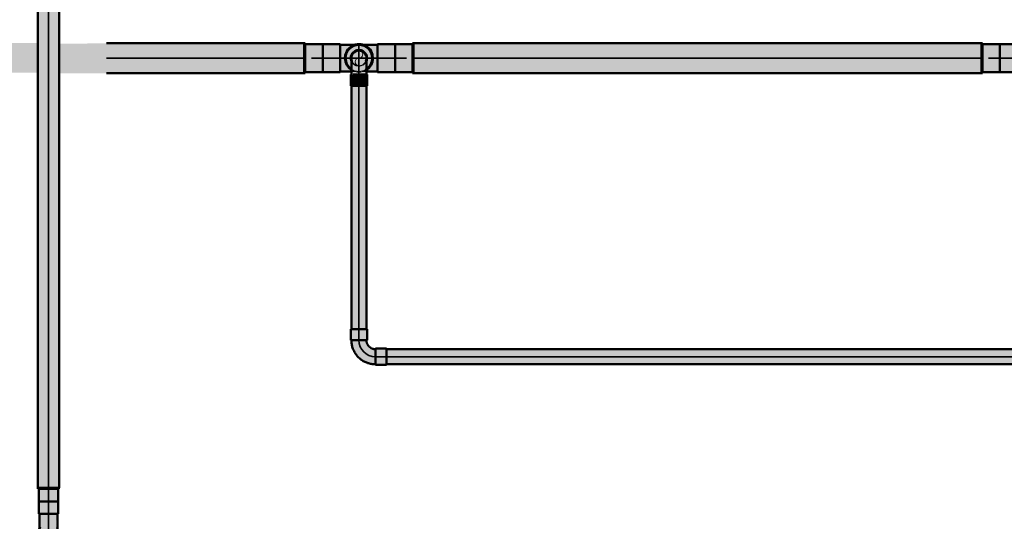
# Model space of a CAD drawing. Header units: millimetres. Extents: x -31934 to 32637, y -11608 to 10611.
# Tile 24 of 59: x 6895 to 7930, y -3646 to -3118. Entities that reach past the tile are written whole.
import ezdxf

# ---------------------------------------------------------------- set-up
doc = ezdxf.new("R2010")
doc.units = ezdxf.units.MM
doc.linetypes.add('Centro', pattern=[30, 12, -6, 6, -6])
doc.linetypes.add('Oculto 1_5', pattern=[2.2, 1.5, -0.7])
for name, color, linetype, lineweight in [('A-DETL', 90, 'Oculto 1_5', 9), ('P-PIPE', 3, 'Continuous', 50), ('P-PIPE-CNTR', 3, 'Centro', 35)]:
    doc.layers.add(name, color=color, linetype=linetype, lineweight=lineweight)

# ---------------------------------------------------------------- blocks, each defined once
blk = doc.blocks.new('Bucha de redução reta - Soldada - CU - Padrão-V49-PAVIMENTO TÉRREO TUBULAÇÃO FRIGORIGENA')
at = {"layer": 'P-PIPE', "lineweight": 9}
blk.add_hatch(color=160, dxfattribs=at).paths.add_polyline_path([(7258.8, -3170.6), (7263.5, -3165.8), (7265.4, -3158.8), (7263.5, -3151.9), (7258.4, -3146.7), (7251.4, -3144.9), (7244.4, -3146.7), (7239.3, -3152), (7237.4, -3158.8), (7239.3, -3165.8), (7244, -3170.6), (7243.2, -3156.6), (7245.8, -3152.5), (7249.2, -3150.6), (7254.3, -3150.9), (7257.4, -3152.9), (7259.6, -3156.6), (7259.2, -3162), (7258.8, -3165.1), (7259, -3169.3)])
h = blk.add_hatch(color=160, dxfattribs=at)
h.paths.add_polyline_path([(7244.3, -3163.4), (7243.6, -3159.8), (7244.2, -3155.9), (7243.2, -3161), (7244.2, -3163.2)])
h.paths.add_polyline_path([(7258.6, -3162.7), (7259.6, -3158.8), (7258.5, -3154.3), (7259, -3156.7), (7259.1, -3160.4), (7258.6, -3161.9)])
h.paths.add_polyline_path([(7244.6, -3154.8), (7247.4, -3152.6), (7251.4, -3150.9), (7248.7, -3150.9), (7244.7, -3154.6)])
at = {"layer": 'A-DETL', "color": 160, "linetype": 'Continuous'}
for radius, start, end in [(8.49, 210, 330), (8.49, 225, 330), (14, 238.1005, 301.8995)]:
    blk.add_arc((7251.4, -3158.8), radius, start, end, dxfattribs=at)
at = {"layer": 'P-PIPE', "color": 5}
for radius, start, end in [(14, 0, 180), (8.49, 0, 180), (8.49, 105, 180), (8.49, 45, 90), (14, 180, 237.8965), (8.49, 180, 210), (14, 302.1035, 0), (8.49, 330, 0), (8.49, 330, 0), (8.49, 0, 15)]:
    blk.add_arc((7251.4, -3158.8), radius, start, end, dxfattribs=at)
blk = doc.blocks.new('Cotovelo - Soldado - CU - Padrão-V50-PAVIMENTO TÉRREO TUBULAÇÃO FRIGORIGENA')
at = {"layer": 'P-PIPE', "lineweight": 9}
for points in [[(7247.2, -3176.2), (7249.2, -3175.5), (7251.4, -3172.5), (7251.4, -3151.9), (7245.3, -3154), (7244.2, -3157.1), (7244.2, -3157.6), (7244.2, -3162.8), (7244.2, -3163.5), (7243.6, -3176.2), (7246.3, -3176.2)], [(7258.3, -3176.2), (7259.2, -3176.2), (7258.7, -3162.8), (7257.5, -3154), (7256.5, -3152.8), (7251.4, -3152.9), (7251.4, -3172.5), (7254.1, -3176.2), (7258.3, -3176.2)], [(7244.1, -3187.8), (7251.4, -3187.8), (7251.4, -3176.2), (7243.2, -3176.2), (7243.2, -3187.8)], [(7259.6, -3187.8), (7258.8, -3176.2), (7251.4, -3176.2), (7251.4, -3187.8), (7258.8, -3187.8)]]:
    blk.add_hatch(color=160, dxfattribs=at).paths.add_polyline_path(points)
at = {"layer": 'A-DETL', "color": 160, "linetype": 'Continuous'}
for p, q in [((7243.5, -3159.4), (7243.5, -3159.5)), ((7259.3, -3159.6), (7259.3, -3159.4))]:
    blk.add_line(p, q, dxfattribs=at)
at = {"layer": 'P-PIPE', "color": 5}
for p, q in [((7242.9, -3176.2), (7242.9, -3187.8)), ((7244.1, -3176.2), (7242.9, -3176.2)), ((7251.4, -3176.2), (7245.4, -3176.2)), ((7259.9, -3176.2), (7251.4, -3176.2)), ((7259.9, -3187.8), (7259.9, -3176.2)), ((7242.9, -3187.8), (7251.4, -3187.8)), ((7251.4, -3187.8), (7259.9, -3187.8))]:
    blk.add_line(p, q, dxfattribs=at)
at = {"layer": 'P-PIPE', "color": 5, "flags": 128}
for points in [[(7243.5, -3158.8), (7243.5, -3158.9), (7243.5, -3158.9), (7243.5, -3159), (7243.5, -3159.1), (7243.5, -3159.2), (7243.5, -3159.3), (7243.5, -3159.5), (7243.5, -3159.7), (7243.5, -3160), (7243.5, -3160.2), (7243.5, -3160.5), (7243.5, -3160.8), (7243.5, -3161.1), (7243.5, -3161.5), (7243.5, -3161.9), (7243.5, -3162.3), (7243.5, -3162.7), (7243.5, -3163.1), (7243.5, -3163.6), (7243.5, -3164.1), (7243.5, -3164.6), (7243.5, -3165.1), (7243.5, -3165.7), (7243.5, -3166.2), (7243.5, -3166.8), (7243.5, -3167.4), (7243.5, -3168), (7243.5, -3168.6), (7243.5, -3169.2), (7243.5, -3169.9), (7243.5, -3170.5), (7243.5, -3171.2), (7243.5, -3171.9), (7243.5, -3172.5), (7243.5, -3173.2), (7243.5, -3173.9), (7243.5, -3174.6), (7243.5, -3175.3), (7243.5, -3176), (7243.5, -3176.2)], [(7259.3, -3176.2), (7259.3, -3175.5), (7259.3, -3174.8), (7259.3, -3174.1), (7259.3, -3173.4), (7259.3, -3172.7), (7259.3, -3172), (7259.3, -3171.4), (7259.3, -3170.7), (7259.3, -3170.1), (7259.3, -3169.4), (7259.3, -3168.8), (7259.3, -3168.2), (7259.3, -3167.6), (7259.3, -3167), (7259.3, -3166.4), (7259.3, -3165.8), (7259.3, -3165.3), (7259.3, -3164.7), (7259.3, -3164.2), (7259.3, -3163.7), (7259.3, -3163.3), (7259.3, -3162.8), (7259.3, -3162.4), (7259.3, -3162), (7259.3, -3161.6), (7259.3, -3161.2), (7259.3, -3160.9), (7259.3, -3160.6), (7259.3, -3160.3), (7259.3, -3160), (7259.3, -3159.8), (7259.3, -3159.6), (7259.3, -3159.4), (7259.3, -3159.2), (7259.3, -3159.1), (7259.3, -3159), (7259.3, -3158.9), (7259.3, -3158.9), (7259.3, -3158.8)]]:
    blk.add_lwpolyline(points, dxfattribs=at)
at = {"layer": 'P-PIPE', "color": 5}
for radius, start, end in [(8.49, 90, 210), (8.49, 90, 210), (7.93, 90, 202.9807), (8.49, 330, 90), (8.49, 330, 90), (7.93, 337.0193, 90)]:
    blk.add_arc((7251.4, -3158.8), radius, start, end, dxfattribs=at)
blk = doc.blocks.new('Cotovelo - Soldado - CU - Padrão-V123-PAVIMENTO TÉRREO TUBULAÇÃO FRIGORIGENA')
at = {"layer": 'P-PIPE', "lineweight": 9}
for points in [[(8.2, 29), (-8.2, 29), (-7.4, 17.3), (8.2, 17.3)], [(7, 13.6), (6, 17.3), (-7.2, 17), (-8.1, 17), (-10.7, 10.7), (-16.7, 7.4), (-17.3, 7.4), (-17.3, -6.1), (-13.6, -7), (-4.7, -4.6), (4.6, 4.7), (6.1, 10.4)], [(-17.3, 7.4), (-17.3, 8.2), (-29, 7.4), (-29, -8.2), (-17.3, -7.4), (-17.3, 6)]]:
    blk.add_hatch(color=160, dxfattribs=at).paths.add_polyline_path(points)
at = {"layer": 'A-DETL', "color": 160, "linetype": 'Continuous'}
blk.add_line((-17.2, 7.9), (-17.3, 7.9), dxfattribs=at)
at = {"layer": 'P-PIPE', "color": 5}
for p, q in [((-8.5, 29), (-8.5, 17.3)), ((8.5, 29), (-8.5, 29)), ((-8.2, 29), (-8.5, 29)), ((8.5, 29), (8.2, 29)), ((8.5, 17.3), (8.5, 29)), ((-8.5, 17.3), (-8.2, 17.3)), ((-8.5, 17.3), (8.5, 17.3)), ((8.2, 17.3), (8.5, 17.3)), ((-17.3, 8.5), (-29, 8.5)), ((-29, 8.5), (-29, -8.5)), ((-29, 8.5), (-29, 8.2)), ((-17.3, 8.2), (-17.3, 8.5)), ((-17.3, -8.5), (-17.3, 8.5)), ((-29, -8.2), (-29, -8.5)), ((-29, -8.5), (-17.3, -8.5)), ((-17.3, -8.5), (-17.3, -8.2))]:
    blk.add_line(p, q, dxfattribs=at)
at = {"layer": 'P-PIPE', "color": 5, "flags": 128}
for points in [[(-7.9, 17.3), (-7.9, 16.9), (-8, 16.6), (-8, 16.2), (-8.1, 15.8), (-8.1, 15.5), (-8.2, 15.1), (-8.3, 14.7), (-8.4, 14.4), (-8.5, 14), (-8.7, 13.7), (-8.8, 13.3), (-9, 13), (-9.2, 12.7), (-9.4, 12.3), (-9.6, 12), (-9.8, 11.7), (-10, 11.4), (-10.3, 11.1), (-10.5, 10.9), (-10.8, 10.6), (-11.1, 10.3), (-11.3, 10.1), (-11.6, 9.9), (-11.9, 9.6), (-12.2, 9.4), (-12.6, 9.2), (-12.9, 9), (-13.2, 8.9), (-13.6, 8.7), (-13.9, 8.6), (-14.3, 8.4), (-14.6, 8.3), (-15, 8.2), (-15.4, 8.1), (-15.7, 8.1), (-16.1, 8), (-16.5, 8), (-16.8, 7.9), (-17.2, 7.9), (-17.3, 7.9)], [(-17.3, -7.9), (-16.3, -7.9), (-15.3, -7.9), (-14.3, -7.8), (-13.3, -7.6), (-12.3, -7.4), (-11.3, -7.2), (-10.3, -7), (-9.4, -6.7), (-8.4, -6.3), (-7.5, -5.9), (-6.6, -5.5), (-5.7, -5.1), (-4.8, -4.6), (-3.9, -4.1), (-3.1, -3.5), (-2.2, -2.9), (-1.4, -2.3), (-0.7, -1.7), (0.1, -1), (0.8, -0.3), (1.5, 0.5), (2.1, 1.2), (2.8, 2), (3.4, 2.8), (3.9, 3.7), (4.5, 4.5), (5, 5.4), (5.4, 6.3), (5.8, 7.2), (6.2, 8.2), (6.6, 9.1), (6.9, 10.1), (7.1, 11.1), (7.4, 12), (7.6, 13), (7.7, 14), (7.8, 15), (7.9, 16), (7.9, 17), (7.9, 17.3)]]:
    blk.add_lwpolyline(points, dxfattribs=at)
blk = doc.blocks.new('Cotovelo - Soldado - CU - Padrão-V55-PAVIMENTO TÉRREO TUBULAÇÃO FRIGORIGENA')
at = {"layer": 'P-PIPE', "lineweight": 9}
for points in [[(6920.1, -3638.1), (6925.2, -3638.1), (6925.2, -3624.9), (6915.4, -3624.9), (6916.4, -3638.1), (6918, -3638.1)], [(6930.2, -3638.1), (6934.9, -3638.1), (6933.9, -3624.9), (6925.2, -3624.9), (6925.2, -3638.1), (6927.8, -3638.1)], [(6921.9, -3665.3), (6925.2, -3663.8), (6925.2, -3638.1), (6915.8, -3638.1), (6916, -3645.8), (6915.8, -3650.7), (6916.2, -3653.6), (6915.8, -3654.7), (6918.5, -3663), (6921.1, -3664.9)]]:
    blk.add_hatch(color=20, dxfattribs=at).paths.add_polyline_path(points)
h = blk.add_hatch(color=20, dxfattribs=at)
h.paths.add_polyline_path([(6933.2, -3649.6), (6934.4, -3645.8), (6933.7, -3645.8), (6933.3, -3648.9)])
h.paths.add_polyline_path([(6928.4, -3665.3), (6933.4, -3661.1), (6934.6, -3654.5), (6933.2, -3651.3), (6933.2, -3649.6), (6933.4, -3638.1), (6925.2, -3638.1), (6925.2, -3664.9)])
at = {"layer": 'A-DETL', "color": 20, "linetype": 'Continuous'}
for p, q in [((6915.6, -3655.6), (6915.6, -3655.8)), ((6934.7, -3655.9), (6934.7, -3655.7))]:
    blk.add_line(p, q, dxfattribs=at)
at = {"layer": 'P-PIPE', "color": 1}
for p, q in [((6915, -3624.9), (6915, -3638.1)), ((6925.2, -3624.9), (6915, -3624.9)), ((6935.3, -3624.9), (6925.2, -3624.9)), ((6935.3, -3638.1), (6935.3, -3624.9)), ((6915, -3638.1), (6925.2, -3638.1)), ((6925.2, -3638.1), (6935.3, -3638.1))]:
    blk.add_line(p, q, dxfattribs=at)
at = {"layer": 'P-PIPE', "color": 1, "flags": 128}
for points in [[(6915.6, -3638.1), (6915.6, -3638.8), (6915.6, -3639.5), (6915.6, -3640.3), (6915.6, -3641), (6915.6, -3641.7), (6915.6, -3642.4), (6915.6, -3643.1), (6915.6, -3643.8), (6915.6, -3644.5), (6915.6, -3645.2), (6915.6, -3645.9), (6915.6, -3646.5), (6915.6, -3647.2), (6915.6, -3647.8), (6915.6, -3648.4), (6915.6, -3649), (6915.6, -3649.6), (6915.6, -3650.2), (6915.6, -3650.7), (6915.6, -3651.2), (6915.6, -3651.7), (6915.6, -3652.2), (6915.6, -3652.6), (6915.6, -3653.1), (6915.6, -3653.5), (6915.6, -3653.9), (6915.6, -3654.2), (6915.6, -3654.6), (6915.6, -3654.9), (6915.6, -3655.1), (6915.6, -3655.4), (6915.6, -3655.6), (6915.6, -3655.8), (6915.6, -3656), (6915.6, -3656.1), (6915.6, -3656.2), (6915.6, -3656.3), (6915.6, -3656.4), (6915.6, -3656.4)], [(6934.7, -3656.4), (6934.7, -3656.4), (6934.7, -3656.3), (6934.7, -3656.3), (6934.7, -3656.2), (6934.7, -3656), (6934.7, -3655.9), (6934.7, -3655.7), (6934.7, -3655.5), (6934.7, -3655.2), (6934.7, -3654.9), (6934.7, -3654.6), (6934.7, -3654.3), (6934.7, -3654), (6934.7, -3653.6), (6934.7, -3653.2), (6934.7, -3652.8), (6934.7, -3652.3), (6934.7, -3651.8), (6934.7, -3651.3), (6934.7, -3650.8), (6934.7, -3650.3), (6934.7, -3649.7), (6934.7, -3649.2), (6934.7, -3648.6), (6934.7, -3648), (6934.7, -3647.3), (6934.7, -3646.7), (6934.7, -3646.1), (6934.7, -3645.4), (6934.7, -3644.7), (6934.7, -3644), (6934.7, -3643.3), (6934.7, -3642.6), (6934.7, -3641.9), (6934.7, -3641.2), (6934.7, -3640.5), (6934.7, -3639.7), (6934.7, -3639), (6934.7, -3638.3), (6934.7, -3638.1)]]:
    blk.add_lwpolyline(points, dxfattribs=at)
at = {"layer": 'P-PIPE', "color": 1}
for radius, start, end in [(10.1, 151.3107, 270), (10.1, 151.3107, 270), (9.53, 164.1147, 270), (10.1, 270, 23.6118), (10.1, 270, 23.6118), (9.52, 270, 8.0322)]:
    blk.add_arc((6925.2, -3656.4), radius, start, end, dxfattribs=at)

msp = doc.modelspace()

# ---------------------------------------------------------------- hatches: boundary and pattern name
at = {"layer": 'P-PIPE'}
for color, points in [(10, [(6925.154, -3610.773), (6925.154, -2971.571), (6914.044, -2971.571), (6914.422, -3610.773), (6922.278, -3610.773)]), (10, [(6925.154, -3610.773), (6936.264, -3610.773), (6935.885, -2971.571), (6925.154, -2971.571), (6925.154, -3567.834)]), (256, [(7195.007, -3173.547), (7213.407, -3173.046), (7213.407, -3144.147), (7195.007, -3144.647), (7195.007, -3173.046)]), (170, [(7231.807, -3158.847), (7231.807, -3144.147), (7213.407, -3144.647), (7213.407, -3158.847)]), (170, [(7271.007, -3158.847), (7289.407, -3158.847), (7289.407, -3144.147), (7271.007, -3144.647), (7271.007, -3155.042)]), (256, [(7289.407, -3173.547), (7307.807, -3173.046), (7307.807, -3144.147), (7289.407, -3144.647), (7289.407, -3173.046)]), (170, [(7677.479, -3158.847), (7905.506, -3158.847), (7905.506, -3142.972), (7308.807, -3143.512), (7308.807, -3158.847)]), (256, [(7924.906, -3173.547), (7924.906, -3144.147), (7906.506, -3144.647), (7906.506, -3173.547)]), (170, [(7943.306, -3173.547), (7943.306, -3144.147), (7924.906, -3144.647), (7924.906, -3173.547)]), (5, [(7256.099, -3152.699), (7253.461, -3151.462), (7251.407, -3150.912), (7251.865, -3151.975), (7255.642, -3152.621)]), (170, [(7213.407, -3173.547), (7231.807, -3173.046), (7231.807, -3158.847), (7213.407, -3158.847), (7213.407, -3173.046)]), (170, [(7289.407, -3173.547), (7289.407, -3158.847), (7271.007, -3158.847), (7271.007, -3173.547)]), (170, [(7882.014, -3174.722), (7905.506, -3174.181), (7905.506, -3158.847), (7308.807, -3158.847), (7308.807, -3174.722), (7677.479, -3174.722)]), (170, [(7251.407, -3443.868), (7251.407, -3187.825), (7243.472, -3187.825), (7244.535, -3443.868), (7249.354, -3443.868)]), (170, [(7251.407, -3443.868), (7259.342, -3443.868), (7258.279, -3187.825), (7251.407, -3187.825), (7251.407, -3395.869)]), (170, [(7280.386, -3472.846), (10922.429, -3472.846), (10922.429, -3464.911), (7280.386, -3465.974), (7280.386, -3470.792)]), (170, [(10540.965, -3480.781), (10922.429, -3479.718), (10922.429, -3472.846), (7280.386, -3472.846), (7280.386, -3480.781), (10131.896, -3480.781)]), (256, [(6934.925, -3624.927), (6933.914, -3611.773), (6915.383, -3611.773), (6916.393, -3624.927), (6933.914, -3624.927)])]:
    msp.add_hatch(color=color, dxfattribs=at).paths.add_polyline_path(points)
h = msp.add_hatch(color=170, dxfattribs=at)
h.paths.add_polyline_path([(6558.508, -3158.847), (6914.044, -3158.847), (6914.044, -3142.972), (6558.508, -3143.512), (6558.508, -3154.738)])
h.paths.add_polyline_path([(6936.264, -3158.847), (7194.007, -3158.847), (7194.007, -3142.972), (6936.264, -3143.512), (6936.264, -3157.18)])
h = msp.add_hatch(color=170, dxfattribs=at)
h.paths.add_polyline_path([(7266.107, -3158.847), (7271.007, -3158.847), (7271.007, -3144.847), (7258.757, -3146.116), (7262.371, -3149.438), (7265.617, -3155.123), (7266.052, -3158.429)])
h.paths.add_polyline_path([(7236.707, -3158.847), (7239.309, -3150.864), (7246.082, -3145.574), (7244.676, -3145.045), (7231.807, -3145.899), (7231.807, -3158.847)])
h = msp.add_hatch(color=5, dxfattribs=at)
h.paths.add_polyline_path([(7258.673, -3171.612), (7259.612, -3170.723), (7264.236, -3165.832), (7266.107, -3158.847), (7264.901, -3153.821), (7259.581, -3146.748), (7255.908, -3145.353), (7249.209, -3144.736), (7242.914, -3147.26), (7238.317, -3152.841), (7237.296, -3161.045), (7239.82, -3167.34), (7239.309, -3165.832), (7237.45, -3158.749), (7239.309, -3151.862), (7244.422, -3146.748), (7251.407, -3144.877), (7258.392, -3146.748), (7263.553, -3151.975), (7265.377, -3158.847), (7263.506, -3165.832), (7258.677, -3171.577)])
h.paths.add_polyline_path([(7257.413, -3152.841), (7253.461, -3150.623), (7255.412, -3152.011), (7255.654, -3152.112)])
h = msp.add_hatch(color=170, dxfattribs=at)
h.paths.add_polyline_path([(6558.508, -3174.722), (6914.044, -3174.181), (6914.044, -3158.847), (6558.508, -3158.847), (6558.508, -3174.181)])
h.paths.add_polyline_path([(7063.875, -3174.722), (7194.007, -3174.181), (7194.007, -3158.847), (6936.264, -3158.847), (6936.264, -3174.722)])
h = msp.add_hatch(color=170, dxfattribs=at)
h.paths.add_polyline_path([(7271.007, -3172.847), (7271.007, -3158.847), (7266.004, -3159.233), (7263.506, -3166.829), (7259.222, -3172.665), (7268.41, -3172.806)])
h.paths.add_polyline_path([(7231.807, -3172.847), (7244.057, -3171.577), (7238.579, -3165.832), (7236.707, -3158.847), (7231.807, -3158.847), (7231.807, -3172.369)])

# ---------------------------------------------------------------- linework, layer by layer
at = {"layer": 'A-DETL', "color": 160, "linetype": 'Continuous'}
for p, q in [((7244.073, -3172.847), (7248.795, -3172.847)), ((7255.365, -3172.847), (7258.742, -3172.847))]:
    msp.add_line(p, q, dxfattribs=at)
for centre, radius, start, end in [((7251.407, -3158.847), 7.935, 120, 169.3152), ((7251.407, -3158.847), 7.935, 86.914155, 93.085845), ((7251.407, -3154.879), 3.967, 270, 62.255685), ((7251.407, -3158.847), 7.935, 10.6848, 60), ((7251.407, -3158.847), 7.935, 180, 0), ((7251.407, -3162.814), 3.967, 90, 270), ((7251.407, -3158.847), 14.7, 240, 300), ((7251.407, -3158.847), 14.7, 240, 270)]:
    msp.add_arc(centre, radius, start, end, dxfattribs=at)
at = {"layer": 'P-PIPE', "color": 1}
for p, q in [((6914.044, -2971.571), (6914.044, -3610.773)), ((6936.264, -3610.773), (6936.264, -2971.571)), ((6914.044, -3610.773), (6936.264, -3610.773))]:
    msp.add_line(p, q, dxfattribs=at)
at = {"layer": 'P-PIPE', "color": 5}
for p, q in [((7194.007, -3142.972), (6986.264, -3142.972)), ((7194.007, -3174.722), (7194.007, -3142.972)), ((7231.807, -3144.147), (7213.407, -3144.147)), ((7213.407, -3144.147), (7213.407, -3158.847)), ((7231.807, -3158.847), (7231.807, -3144.147)), ((7248.795, -3144.847), (7231.807, -3144.847)), ((7271.007, -3144.847), (7254.02, -3144.847)), ((7289.407, -3144.147), (7271.007, -3144.147)), ((7271.007, -3144.147), (7271.007, -3158.847)), ((7289.407, -3158.847), (7289.407, -3144.147)), ((7905.506, -3142.972), (7308.807, -3142.972)), ((7308.807, -3142.972), (7308.807, -3174.722)), ((7905.506, -3174.722), (7905.506, -3142.972)), ((7943.306, -3144.147), (7924.906, -3144.147)), ((7924.906, -3144.147), (7924.906, -3173.547)), ((7213.407, -3158.847), (7213.407, -3173.547)), ((7231.807, -3173.547), (7231.807, -3158.847)), ((7271.007, -3158.847), (7271.007, -3173.547)), ((7289.407, -3173.547), (7289.407, -3158.847)), ((6986.264, -3174.722), (7194.007, -3174.722)), ((7213.407, -3173.547), (7231.807, -3173.547)), ((7231.807, -3172.847), (7244.023, -3172.847)), ((7258.792, -3172.847), (7271.007, -3172.847)), ((7271.007, -3173.547), (7289.407, -3173.547)), ((7308.807, -3174.722), (7905.506, -3174.722)), ((7924.906, -3173.547), (7943.306, -3173.547)), ((7243.472, -3187.825), (7243.472, -3443.868)), ((7259.342, -3443.868), (7259.342, -3187.825)), ((10922.429, -3464.911), (7280.386, -3464.911)), ((7280.386, -3480.781), (10922.429, -3480.781))]:
    msp.add_line(p, q, dxfattribs=at)
at = {"layer": 'P-PIPE'}
for p, q in [((7195.007, -3143.072), (7194.007, -3143.072)), ((7195.007, -3143.072), (7195.007, -3174.622)), ((7195.007, -3143.072), (7195.007, -3143.609)), ((7213.407, -3144.147), (7195.007, -3144.147)), ((7195.007, -3173.547), (7195.007, -3144.147)), ((7307.807, -3144.147), (7289.407, -3144.147)), ((7289.407, -3144.147), (7289.407, -3173.547)), ((7308.807, -3143.072), (7307.807, -3143.072)), ((7307.807, -3143.609), (7307.807, -3143.072)), ((7307.807, -3174.622), (7307.807, -3143.072)), ((7307.807, -3144.147), (7307.807, -3173.547)), ((7906.506, -3143.072), (7905.506, -3143.072)), ((7906.506, -3143.072), (7906.506, -3174.622)), ((7906.506, -3143.072), (7906.506, -3143.609)), ((7924.906, -3144.147), (7906.506, -3144.147)), ((7906.506, -3173.547), (7906.506, -3144.147)), ((7924.906, -3173.547), (7924.906, -3144.147)), ((7194.007, -3174.622), (7195.007, -3174.622)), ((7195.007, -3173.547), (7213.407, -3173.547)), ((7195.007, -3174.084), (7195.007, -3174.622)), ((7289.407, -3173.547), (7307.807, -3173.547)), ((7307.807, -3174.622), (7307.807, -3174.084)), ((7307.807, -3174.622), (7308.807, -3174.622)), ((7905.506, -3174.622), (7906.506, -3174.622)), ((7906.506, -3173.547), (7924.906, -3173.547)), ((7906.506, -3174.084), (7906.506, -3174.622)), ((6914.144, -3610.773), (6914.144, -3611.773)), ((6936.164, -3611.773), (6914.144, -3611.773)), ((6915.619, -3611.773), (6914.144, -3611.773)), ((6915.038, -3611.773), (6915.038, -3624.927)), ((6915.038, -3611.773), (6935.269, -3611.773)), ((6915.038, -3611.773), (6915.383, -3611.773)), ((6936.164, -3611.773), (6934.689, -3611.773)), ((6934.925, -3611.773), (6935.269, -3611.773)), ((6935.269, -3624.927), (6935.269, -3611.773)), ((6936.164, -3611.773), (6936.164, -3610.773)), ((6915.038, -3624.927), (6935.269, -3624.927)), ((6915.038, -3624.927), (6915.383, -3624.927)), ((6934.925, -3624.927), (6935.269, -3624.927))]:
    msp.add_line(p, q, dxfattribs=at)
at = {"layer": 'P-PIPE', "color": 5}
for start, end in [(0, 180), (60, 180), (15, 45), (180, 240), (180, 240), (300, 0), (300, 0)]:
    msp.add_arc((7251.407, -3158.847), 14.7, start, end, dxfattribs=at)
at = {"layer": 'P-PIPE', "color": 170, "lineweight": 35}
for centre, radius, start, end in [((7251.407, -3158.847), 7.935, 93.460963, 120), ((7251.407, -3154.879), 3.968, 63.051431, 90), ((7251.407, -3158.847), 7.935, 60, 86.539037), ((7251.407, -3158.847), 7.935, 169.690318, 180), ((7251.407, -3158.847), 7.935, 0, 10.309682)]:
    msp.add_arc(centre, radius, start, end, dxfattribs=at)
at = {"layer": 'P-PIPE-CNTR', "color": 10, "linetype": 'Continuous'}
for p, q in [((6925.154, -3610.773), (6925.154, -2971.571)), ((6925.154, -3638.08), (6925.154, -3624.927)), ((6925.154, -3675.436), (6925.154, -3637.336)), ((6925.154, -3638.08), (6925.154, -3656.386))]:
    msp.add_line(p, q, dxfattribs=at)
at = {"layer": 'P-PIPE-CNTR', "color": 170, "linetype": 'Continuous'}
for p, q in [((7251.407, -3174.717), (7251.407, -3142.977)), ((6986.264, -3158.847), (7194.007, -3158.847)), ((7237.437, -3158.847), (7213.407, -3158.847)), ((7235.537, -3158.847), (7267.277, -3158.847)), ((7251.407, -3176.166), (7251.407, -3158.847)), ((7289.407, -3158.847), (7265.377, -3158.847)), ((7308.807, -3158.847), (7905.506, -3158.847)), ((8000.906, -3158.847), (7924.906, -3158.847)), ((7251.407, -3176.166), (7251.407, -3187.825)), ((7251.407, -3187.825), (7251.407, -3443.868)), ((7251.407, -3443.868), (7251.407, -3455.527)), ((7268.727, -3472.846), (7280.386, -3472.846)), ((7280.386, -3472.846), (10922.429, -3472.846))]:
    msp.add_line(p, q, dxfattribs=at)
at = {"layer": 'P-PIPE-CNTR'}
for p, q in [((7213.407, -3158.847), (7194.007, -3158.847)), ((7289.407, -3158.847), (7308.807, -3158.847)), ((7924.906, -3158.847), (7905.506, -3158.847)), ((6925.154, -3624.927), (6925.154, -3610.773))]:
    msp.add_line(p, q, dxfattribs=at)
at = {"layer": 'P-PIPE-CNTR', "color": 170, "linetype": 'Continuous'}
msp.add_arc((7268.727, -3455.527), 17.32, 180, 270, dxfattribs=at)

# ---------------------------------------------------------------- block references
at = {"layer": 'A-DETL', "color": 160, "linetype": 'Continuous'}
for name in ['Bucha de redução reta - Soldada - CU - Padrão-V49-PAVIMENTO TÉRREO TUBULAÇÃO FRIGORIGENA', 'Cotovelo - Soldado - CU - Padrão-V50-PAVIMENTO TÉRREO TUBULAÇÃO FRIGORIGENA']:
    msp.add_blockref(name, (0, 0), dxfattribs=at)
at = {"layer": 'A-DETL', "color": 160, "linetype": 'Continuous', "rotation": 270}
msp.add_blockref('Cotovelo - Soldado - CU - Padrão-V123-PAVIMENTO TÉRREO TUBULAÇÃO FRIGORIGENA', (7251.407, -3472.846), dxfattribs=at)
at = {"layer": 'A-DETL', "color": 20, "linetype": 'Continuous'}
msp.add_blockref('Cotovelo - Soldado - CU - Padrão-V55-PAVIMENTO TÉRREO TUBULAÇÃO FRIGORIGENA', (0, 0), dxfattribs=at)

doc.saveas('drawing.dxf')
